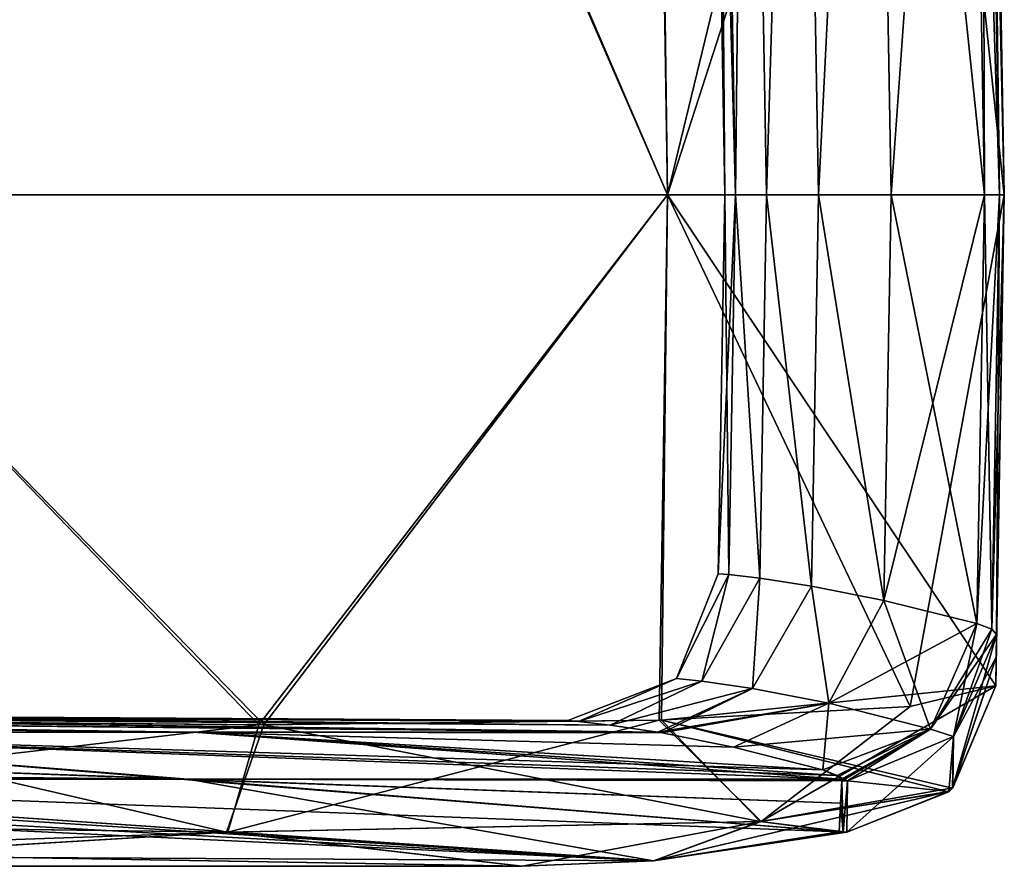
# Model space of a CAD drawing. Extents: x -65 to 803, y -691 to 80.
# Tile 142 of 256: x 51.71 to 57, y -4.3 to 0.24. Entities that reach past the tile are written whole.
import ezdxf

# ---------------------------------------------------------------- set-up
doc = ezdxf.new("R2010")
doc.units = 0
doc.header["$LTSCALE"] = 101.851852
for name, color, linetype in [('397', 7, 'CONTINUOUS'), ('459', 7, 'CONTINUOUS'), ('460', 7, 'CONTINUOUS'), ('461', 7, 'CONTINUOUS'), ('462', 7, 'CONTINUOUS'), ('474', 7, 'CONTINUOUS'), ('475', 7, 'CONTINUOUS'), ('476', 7, 'CONTINUOUS'), ('477', 7, 'CONTINUOUS'), ('478', 7, 'CONTINUOUS'), ('479', 7, 'CONTINUOUS'), ('480', 7, 'CONTINUOUS'), ('481', 7, 'CONTINUOUS'), ('499', 7, 'CONTINUOUS'), ('500', 7, 'CONTINUOUS'), ('501', 7, 'CONTINUOUS'), ('502', 7, 'CONTINUOUS'), ('503', 7, 'CONTINUOUS'), ('504', 7, 'CONTINUOUS'), ('520', 7, 'CONTINUOUS'), ('521', 7, 'CONTINUOUS'), ('522', 7, 'CONTINUOUS')]:
    doc.layers.add(name, color=color, linetype=linetype)

msp = doc.modelspace()

# ---------------------------------------------------------------- linework, layer by layer
at = {"layer": '397', "color": 7, "linetype": 'CONTINUOUS'}
for points in [[(49.4449, -3.584, -31.0693), (52.6457, -3.584, -25.269), (44.2039, -3.5, -25.536), (49.4449, -3.584, -31.0693)], [(44.2039, -3.5, -25.536), (52.6457, -3.584, -25.269), (46.2284, -3.5, -21.6569), (44.2039, -3.5, -25.536)], [(52.6455, -3.584, 25.2696), (49.4446, -3.584, 31.0697), (45.8137, -3.5, 22.5209), (52.6455, -3.584, 25.2696)], [(46.6453, -3.5, 20.7437), (52.6455, -3.584, 25.2696), (45.8137, -3.5, 22.5209), (46.6453, -3.5, 20.7437)], [(52.6457, -3.584, -25.269), (55.1395, -3.5834, -19.1544), (46.2284, -3.5, -21.6569), (52.6457, -3.584, -25.269)], [(46.2284, -3.5, -21.6569), (55.1395, -3.5834, -19.1544), (46.6302, -3.5, -20.7776), (46.2284, -3.5, -21.6569)], [(46.6302, -3.5, -20.7776), (55.1395, -3.5834, -19.1544), (48.5446, -3.5, -15.7959), (46.6302, -3.5, -20.7776)], [(55.1395, -3.5834, 19.155), (52.6455, -3.584, 25.2696), (46.6453, -3.5, 20.7437), (55.1395, -3.5834, 19.155)], [(48.5619, -3.5, 15.7426), (55.1395, -3.5834, 19.155), (46.6453, -3.5, 20.7437), (48.5619, -3.5, 15.7426)], [(55.1395, -3.5834, -19.1544), (54.8839, -3.5452, -13.1535), (48.5446, -3.5, -15.7959), (55.1395, -3.5834, -19.1544)], [(48.5446, -3.5, -15.7959), (54.8839, -3.5452, -13.1535), (49.0067, -3.5, -14.2984), (48.5446, -3.5, -15.7959)], [(48.7522, -3.5, 15.143), (55.1395, -3.5834, 19.155), (48.5619, -3.5, 15.7426), (48.7522, -3.5, 15.143)], [(54.8835, -3.5451, 13.1419), (55.1395, -3.5834, 19.155), (48.7522, -3.5, 15.143), (54.8835, -3.5451, 13.1419)], [(49.9429, -3.5, 10.5729), (54.8835, -3.5451, 13.1419), (48.7522, -3.5, 15.143), (49.9429, -3.5, 10.5729)], [(49.0067, -3.5, -14.2984), (54.8839, -3.5452, -13.1535), (49.9281, -3.5, -10.6429), (49.0067, -3.5, -14.2984)], [(54.8839, -3.5452, -13.1535), (54.7142, -3.5257, -6.6049), (49.9281, -3.5, -10.6429), (54.8839, -3.5452, -13.1535)], [(49.9281, -3.5, -10.6429), (54.7142, -3.5257, -6.6049), (50.5761, -3.5, -6.9387), (49.9281, -3.5, -10.6429)], [(50.4518, -3.5, 7.7921), (54.8835, -3.5451, 13.1419), (49.9429, -3.5, 10.5729), (50.4518, -3.5, 7.7921)], [(54.7139, -3.5256, 6.5872), (54.8835, -3.5451, 13.1419), (50.4518, -3.5, 7.7921), (54.7139, -3.5256, 6.5872)], [(50.7748, -3.5, 5.2922), (54.7139, -3.5256, 6.5872), (50.4518, -3.5, 7.7921), (50.7748, -3.5, 5.2922)], [(50.5761, -3.5, -6.9387), (54.7142, -3.5257, -6.6049), (50.7663, -3.5, -5.373), (50.5761, -3.5, -6.9387)], [(54.7142, -3.5257, -6.6049), (54.6562, -3.5202, -0.0101), (50.7663, -3.5, -5.373), (54.7142, -3.5257, -6.6049)], [(50.7663, -3.5, -5.373), (54.6562, -3.5202, -0.0101), (51.0498, -3.5, -0.0422), (50.7663, -3.5, -5.373)], [(51.0481, -3.5, 0.4274), (54.7139, -3.5256, 6.5872), (50.7748, -3.5, 5.2922), (51.0481, -3.5, 0.4274)], [(54.6562, -3.5202, -0.0101), (54.7139, -3.5256, 6.5872), (51.0481, -3.5, 0.4274), (54.6562, -3.5202, -0.0101)], [(51.0498, -3.5, -0.0422), (54.6562, -3.5202, -0.0101), (51.0481, -3.5, 0.4274), (51.0498, -3.5, -0.0422)], [(45.6074, -3.584, 36.47), (49.4446, -3.584, 31.0697), (52.6158, -3.8362, 39.4228), (45.6074, -3.584, 36.47)], [(48.5329, -3.8232, 43.9248), (45.6074, -3.584, 36.47), (52.6158, -3.8362, 39.4228), (48.5329, -3.8232, 43.9248)], [(49.4449, -3.584, -31.0693), (45.6077, -3.584, -36.4697), (52.5736, -3.8362, -39.4791), (49.4449, -3.584, -31.0693)], [(52.5736, -3.8362, -39.4791), (45.6077, -3.584, -36.4697), (47.9917, -3.7902, -43.3992), (52.5736, -3.8362, -39.4791)], [(49.4446, -3.584, 31.0697), (52.6455, -3.584, 25.2696), (56.1256, -3.8363, 34.2471), (49.4446, -3.584, 31.0697)], [(52.6158, -3.8362, 39.4228), (49.4446, -3.584, 31.0697), (56.1256, -3.8363, 34.2471), (52.6158, -3.8362, 39.4228)], [(52.6457, -3.584, -25.269), (49.4449, -3.584, -31.0693), (56.0264, -3.7864, -32.1909), (52.6457, -3.584, -25.269)], [(56.0264, -3.7864, -32.1909), (49.4449, -3.584, -31.0693), (56.1027, -3.8154, -33.3853), (56.0264, -3.7864, -32.1909)], [(56.1027, -3.8154, -33.3853), (49.4449, -3.584, -31.0693), (56.1256, -3.8363, -34.2471), (56.1027, -3.8154, -33.3853)], [(56.1256, -3.8363, -34.2471), (49.4449, -3.584, -31.0693), (52.5736, -3.8362, -39.4791), (56.1256, -3.8363, -34.2471)], [(52.6455, -3.584, 25.2696), (55.1395, -3.5834, 19.155), (55.1635, -3.5875, 19.617), (52.6455, -3.584, 25.2696)], [(56.1256, -3.8363, 34.2471), (52.6455, -3.584, 25.2696), (56.1027, -3.8154, 33.3853), (56.1256, -3.8363, 34.2471)], [(56.1027, -3.8154, 33.3853), (52.6455, -3.584, 25.2696), (56.0264, -3.7864, 32.1909), (56.1027, -3.8154, 33.3853)], [(56.0264, -3.7864, 32.1909), (52.6455, -3.584, 25.2696), (55.5461, -3.6642, 25.9807), (56.0264, -3.7864, 32.1909)], [(55.5461, -3.6642, 25.9807), (52.6455, -3.584, 25.2696), (55.1635, -3.5875, 19.617), (55.5461, -3.6642, 25.9807)], [(55.1395, -3.5834, -19.1544), (52.6457, -3.584, -25.269), (55.1637, -3.5875, -19.6217), (55.1395, -3.5834, -19.1544)], [(55.1637, -3.5875, -19.6217), (52.6457, -3.584, -25.269), (55.546, -3.6642, -25.9805), (55.1637, -3.5875, -19.6217)], [(55.546, -3.6642, -25.9805), (52.6457, -3.584, -25.269), (56.0264, -3.7864, -32.1909), (55.546, -3.6642, -25.9805)], [(48.7455, -3.8392, -44.217), (52.5736, -3.8362, -39.4791), (47.9917, -3.7902, -43.3992), (48.7455, -3.8392, -44.217)], [(48.737, -3.8386, 44.2047), (48.5329, -3.8232, 43.9248), (52.6158, -3.8362, 39.4228), (48.737, -3.8386, 44.2047)], [(48.737, -3.8386, 44.2047), (52.6158, -3.8362, 39.4228), (55.1165, -4.2736, 48.3759), (48.737, -3.8386, 44.2047)], [(51.6803, -4.2566, 51.6831), (48.737, -3.8386, 44.2047), (55.1165, -4.2736, 48.3759), (51.6803, -4.2566, 51.6831)], [(52.5736, -3.8362, -39.4791), (48.7455, -3.8392, -44.217), (56.114, -4.1186, -43.4691), (52.5736, -3.8362, -39.4791)], [(56.114, -4.1186, -43.4691), (48.7455, -3.8392, -44.217), (55.1169, -4.2735, -48.3746), (56.114, -4.1186, -43.4691)], [(55.1169, -4.2735, -48.3746), (48.7455, -3.8392, -44.217), (49.2474, -3.9022, -45.6098), (55.1169, -4.2735, -48.3746)], [(56.1256, -3.8363, -34.2471), (52.5736, -3.8362, -39.4791), (56.1273, -3.8445, -34.582), (56.1256, -3.8363, -34.2471)], [(56.1273, -3.8445, -34.582), (52.5736, -3.8362, -39.4791), (56.1212, -3.9653, -38.9927), (56.1273, -3.8445, -34.582)], [(56.1212, -3.9653, -38.9927), (52.5736, -3.8362, -39.4791), (56.114, -4.1186, -43.4691), (56.1212, -3.9653, -38.9927)], [(52.6158, -3.8362, 39.4228), (56.1256, -3.8363, 34.2471), (56.1273, -3.8445, 34.582), (52.6158, -3.8362, 39.4228)], [(55.1165, -4.2736, 48.3759), (52.6158, -3.8362, 39.4228), (56.114, -4.1186, 43.4691), (55.1165, -4.2736, 48.3759)], [(56.114, -4.1186, 43.4691), (52.6158, -3.8362, 39.4228), (56.1212, -3.9653, 38.9927), (56.114, -4.1186, 43.4691)], [(56.1212, -3.9653, 38.9927), (52.6158, -3.8362, 39.4228), (56.1273, -3.8445, 34.582), (56.1212, -3.9653, 38.9927)], [(49.1429, -3.9436, -46.8982), (55.1169, -4.2735, -48.3746), (49.2474, -3.9022, -45.6098), (49.1429, -3.9436, -46.8982)], [(48.543, -3.9635, -48.0523), (55.1169, -4.2735, -48.3746), (49.1429, -3.9436, -46.8982), (48.543, -3.9635, -48.0523)], [(51.6832, -4.2566, -51.6802), (55.1169, -4.2735, -48.3746), (48.543, -3.9635, -48.0523), (51.6832, -4.2566, -51.6802)], [(49.7911, -4.3031, 54.412), (51.6803, -4.2566, 51.6831), (54.4074, -4.3031, 49.798), (49.7911, -4.3031, 54.412)], [(54.4119, -4.3031, -49.7916), (51.6832, -4.2566, -51.6802), (49.7975, -4.3031, -54.4075), (54.4119, -4.3031, -49.7916)], [(51.6803, -4.2566, 51.6831), (55.1165, -4.2736, 48.3759), (54.4074, -4.3031, 49.798), (51.6803, -4.2566, 51.6831)], [(55.1169, -4.2735, -48.3746), (51.6832, -4.2566, -51.6802), (54.4119, -4.3031, -49.7916), (55.1169, -4.2735, -48.3746)]]:
    msp.add_3dface(points, dxfattribs=at)
at = {"layer": '459', "color": 7, "linetype": 'CONTINUOUS'}
for points in [[(55.1236, 4.4313, -50.1882), (56.9073, 4.6108, -43.5), (55.1913, -0.7, -50.25), (55.1236, 4.4313, -50.1882)], [(56.9073, 4.6108, -43.5), (57, -0.7, -43.5), (55.1913, -0.7, -50.25), (56.9073, 4.6108, -43.5)], [(50.2103, 4.4309, -55.1108), (52.9953, 4.4061, -52.9705), (50.25, -0.7, -55.1913), (50.2103, 4.4309, -55.1108)], [(50.25, -0.7, -55.1913), (52.9953, 4.4061, -52.9705), (55.1913, -0.7, -50.25), (50.25, -0.7, -55.1913)], [(52.9953, 4.4061, -52.9705), (55.1236, 4.4313, -50.1882), (55.1913, -0.7, -50.25), (52.9953, 4.4061, -52.9705)]]:
    msp.add_3dface(points, dxfattribs=at)
at = {"layer": '460', "color": 7, "linetype": 'CONTINUOUS'}
for points in [[(56.9047, 4.7599, -39.0511), (56.9026, 4.8791, -34.6013), (57, -0.7, -39.0507), (56.9047, 4.7599, -39.0511)], [(57, -0.7, -39.0507), (56.9026, 4.8791, -34.6013), (57, -0.7, -34.6013), (57, -0.7, -39.0507)], [(57, -0.7, -43.5), (56.9073, 4.6108, -43.5), (56.9047, 4.7599, -39.0511), (57, -0.7, -43.5)], [(57, -0.7, -43.5), (56.9047, 4.7599, -39.0511), (57, -0.7, -39.0507), (57, -0.7, -43.5)]]:
    msp.add_3dface(points, dxfattribs=at)
at = {"layer": '461', "color": 7, "linetype": 'CONTINUOUS'}
for points in [[(56.8755, 4.9074, -33.3712), (56.7951, 4.9356, -32.1434), (56.9733, -0.7, -33.367), (56.8755, 4.9074, -33.3712)], [(56.9733, -0.7, -33.367), (56.7951, 4.9356, -32.1434), (56.8931, -0.7, -32.1349), (56.9733, -0.7, -33.367)], [(57, -0.7, -34.6013), (56.9026, 4.8791, -34.6013), (56.8755, 4.9074, -33.3712), (57, -0.7, -34.6013)], [(57, -0.7, -34.6013), (56.8755, 4.9074, -33.3712), (56.9733, -0.7, -33.367), (57, -0.7, -34.6013)]]:
    msp.add_3dface(points, dxfattribs=at)
at = {"layer": '462', "color": 7, "linetype": 'CONTINUOUS'}
for points in [[(55.3971, 5.1952), (55.4528, 5.191, 6.4286), (55.5, -0.7), (55.3971, 5.1952)], [(55.4528, 5.191, -6.4286), (55.3971, 5.1952), (55.5558, -0.7, -6.4347), (55.4528, 5.191, -6.4286)], [(55.5558, -0.7, -6.4347), (55.3971, 5.1952), (55.5, -0.7), (55.5558, -0.7, -6.4347)], [(55.4528, 5.191, 6.4286), (55.6201, 5.1726, 12.8574), (55.5558, -0.7, 6.4347), (55.4528, 5.191, 6.4286)], [(55.5, -0.7), (55.4528, 5.191, 6.4286), (55.5558, -0.7, 6.4347), (55.5, -0.7)], [(55.6201, 5.1726, -12.8574), (55.4528, 5.191, -6.4286), (55.5558, -0.7, -6.4347), (55.6201, 5.1726, -12.8574)], [(55.5558, -0.7, 6.4347), (55.6201, 5.1726, 12.8574), (55.723, -0.7, 12.8675), (55.5558, -0.7, 6.4347)], [(55.723, -0.7, -12.8675), (55.6201, 5.1726, -12.8574), (55.5558, -0.7, -6.4347), (55.723, -0.7, -12.8675)], [(55.6201, 5.1726, 12.8574), (55.8992, 5.132, 19.2861), (55.723, -0.7, 12.8675), (55.6201, 5.1726, 12.8574)], [(55.8992, 5.132, -19.2861), (55.6201, 5.1726, -12.8574), (55.723, -0.7, -12.8675), (55.8992, 5.132, -19.2861)], [(55.723, -0.7, 12.8675), (55.8992, 5.132, 19.2861), (56.0017, -0.7, 19.2964), (55.723, -0.7, 12.8675)], [(56.0017, -0.7, -19.2964), (55.8992, 5.132, -19.2861), (55.723, -0.7, -12.8675), (56.0017, -0.7, -19.2964)], [(55.8992, 5.132, 19.2861), (56.2907, 5.0573, 25.7149), (56.0017, -0.7, 19.2964), (55.8992, 5.132, 19.2861)], [(56.2907, 5.0573, -25.7149), (55.8992, 5.132, -19.2861), (56.0017, -0.7, -19.2964), (56.2907, 5.0573, -25.7149)], [(56.0017, -0.7, 19.2964), (56.2907, 5.0573, 25.7149), (56.3918, -0.7, 25.7195), (56.0017, -0.7, 19.2964)], [(56.3918, -0.7, -25.7195), (56.2907, 5.0573, -25.7149), (56.0017, -0.7, -19.2964), (56.3918, -0.7, -25.7195)], [(56.8931, -0.7, -32.1349), (56.7951, 4.9356, -32.1434), (56.2907, 5.0573, -25.7149), (56.8931, -0.7, -32.1349)], [(56.8931, -0.7, -32.1349), (56.2907, 5.0573, -25.7149), (56.3918, -0.7, -25.7195), (56.8931, -0.7, -32.1349)], [(56.2907, 5.0573, 25.7149), (56.7951, 4.9356, 32.1434), (56.3918, -0.7, 25.7195), (56.2907, 5.0573, 25.7149)], [(56.3918, -0.7, 25.7195), (56.7951, 4.9356, 32.1434), (56.8931, -0.7, 32.1349), (56.3918, -0.7, 25.7195)]]:
    msp.add_3dface(points, dxfattribs=at)
at = {"layer": '474', "color": 7, "linetype": 'CONTINUOUS'}
for points in [[(50.2301, -3.5191, 55.146), (53.0235, -3.5445, 52.9981), (50.25, -0.7, 55.1913), (50.2301, -3.5191, 55.146)], [(50.25, -0.7, 55.1913), (53.0235, -3.5445, 52.9981), (55.1913, -0.7, 50.25), (50.25, -0.7, 55.1913)], [(53.0235, -3.5445, 52.9981), (55.1591, -3.5186, 50.2074), (55.1913, -0.7, 50.25), (53.0235, -3.5445, 52.9981)], [(55.1591, -3.5186, 50.2074), (56.954, -3.3342, 43.5), (55.1913, -0.7, 50.25), (55.1591, -3.5186, 50.2074)], [(56.954, -3.3342, 43.5), (57, -0.7, 43.5), (55.1913, -0.7, 50.25), (56.954, -3.3342, 43.5)]]:
    msp.add_3dface(points, dxfattribs=at)
at = {"layer": '475', "color": 7, "linetype": 'CONTINUOUS'}
for points in [[(57, -0.7, 43.5), (56.954, -3.3342, 43.5), (56.9567, -3.1815, 39.0511), (57, -0.7, 43.5)], [(57, -0.7, 43.5), (56.9567, -3.1815, 39.0511), (57, -0.7, 39.0507), (57, -0.7, 43.5)], [(56.9567, -3.1815, 39.0511), (56.9588, -3.0593, 34.6013), (57, -0.7, 39.0507), (56.9567, -3.1815, 39.0511)], [(57, -0.7, 39.0507), (56.9588, -3.0593, 34.6013), (57, -0.7, 34.6013), (57, -0.7, 39.0507)]]:
    msp.add_3dface(points, dxfattribs=at)
at = {"layer": '476', "color": 7, "linetype": 'CONTINUOUS'}
for points in [[(56.8531, -3.0011, 32.1384), (56.8931, -0.7, 32.1349), (56.9733, -0.7, 33.367), (56.8531, -3.0011, 32.1384)], [(56.9326, -3.0302, 33.3687), (56.8531, -3.0011, 32.1384), (56.9733, -0.7, 33.367), (56.9326, -3.0302, 33.3687)], [(57, -0.7, 34.6013), (56.9588, -3.0593, 34.6013), (56.9326, -3.0302, 33.3687), (57, -0.7, 34.6013)], [(57, -0.7, 34.6013), (56.9326, -3.0302, 33.3687), (56.9733, -0.7, 33.367), (57, -0.7, 34.6013)]]:
    msp.add_3dface(points, dxfattribs=at)
at = {"layer": '477', "color": 7, "linetype": 'CONTINUOUS'}
for points in [[(55.5, -0.7), (55.5558, -0.7, 6.4347), (55.4645, -2.7339, 0), (55.5, -0.7)], [(55.52, -2.7383, -6.4276), (55.5, -0.7), (55.4645, -2.7339, 0), (55.52, -2.7383, -6.4276)], [(55.4645, -2.7339, 0), (55.5558, -0.7, 6.4347), (55.52, -2.7383, 6.4276), (55.4645, -2.7339, 0)], [(55.5558, -0.7, -6.4347), (55.5, -0.7), (55.52, -2.7383, -6.4276), (55.5558, -0.7, -6.4347)], [(55.6867, -2.7574, -12.8554), (55.5558, -0.7, -6.4347), (55.52, -2.7383, -6.4276), (55.6867, -2.7574, -12.8554)], [(55.52, -2.7383, 6.4276), (55.5558, -0.7, 6.4347), (55.6867, -2.7574, 12.8554), (55.52, -2.7383, 6.4276)], [(55.723, -0.7, -12.8675), (55.5558, -0.7, -6.4347), (55.6867, -2.7574, -12.8554), (55.723, -0.7, -12.8675)], [(55.5558, -0.7, 6.4347), (55.723, -0.7, 12.8675), (55.6867, -2.7574, 12.8554), (55.5558, -0.7, 6.4347)], [(55.9643, -2.7993, -19.2831), (55.723, -0.7, -12.8675), (55.6867, -2.7574, -12.8554), (55.9643, -2.7993, -19.2831)], [(55.6867, -2.7574, 12.8554), (55.723, -0.7, 12.8675), (55.9643, -2.7993, 19.2831), (55.6867, -2.7574, 12.8554)], [(56.0017, -0.7, -19.2964), (55.723, -0.7, -12.8675), (55.9643, -2.7993, -19.2831), (56.0017, -0.7, -19.2964)], [(55.723, -0.7, 12.8675), (56.0017, -0.7, 19.2964), (55.9643, -2.7993, 19.2831), (55.723, -0.7, 12.8675)], [(56.3531, -2.8762, -25.7109), (56.0017, -0.7, -19.2964), (55.9643, -2.7993, -19.2831), (56.3531, -2.8762, -25.7109)], [(55.9643, -2.7993, 19.2831), (56.0017, -0.7, 19.2964), (56.3531, -2.8762, 25.7109), (55.9643, -2.7993, 19.2831)], [(56.3918, -0.7, -25.7195), (56.0017, -0.7, -19.2964), (56.3531, -2.8762, -25.7109), (56.3918, -0.7, -25.7195)], [(56.0017, -0.7, 19.2964), (56.3918, -0.7, 25.7195), (56.3531, -2.8762, 25.7109), (56.0017, -0.7, 19.2964)], [(56.8531, -3.0011, -32.1384), (56.3918, -0.7, -25.7195), (56.3531, -2.8762, -25.7109), (56.8531, -3.0011, -32.1384)], [(56.3918, -0.7, 25.7195), (56.8931, -0.7, 32.1349), (56.3531, -2.8762, 25.7109), (56.3918, -0.7, 25.7195)], [(56.8931, -0.7, 32.1349), (56.8531, -3.0011, 32.1384), (56.3531, -2.8762, 25.7109), (56.8931, -0.7, 32.1349)], [(56.8931, -0.7, -32.1349), (56.3918, -0.7, -25.7195), (56.8531, -3.0011, -32.1384), (56.8931, -0.7, -32.1349)]]:
    msp.add_3dface(points, dxfattribs=at)
at = {"layer": '478', "color": 7, "linetype": 'CONTINUOUS'}
for points in [[(55.52, -2.7383, -6.4276), (55.4645, -2.7339, 0), (55.2392, -3.2953, -3.5728), (55.52, -2.7383, -6.4276)], [(55.4645, -2.7339, 0), (55.52, -2.7383, 6.4276), (55.2392, -3.2953, 3.5728), (55.4645, -2.7339, 0)], [(55.2392, -3.2953, -3.5728), (55.4645, -2.7339, 0), (55.2392, -3.2953, 3.5728), (55.2392, -3.2953, -3.5728)], [(55.3755, -3.3099, -10.7179), (55.52, -2.7383, -6.4276), (55.2392, -3.2953, -3.5728), (55.3755, -3.3099, -10.7179)], [(55.2392, -3.2953, 3.5728), (55.52, -2.7383, 6.4276), (55.3755, -3.3099, 10.7179), (55.2392, -3.2953, 3.5728)], [(55.6867, -2.7574, -12.8554), (55.52, -2.7383, -6.4276), (55.3755, -3.3099, -10.7179), (55.6867, -2.7574, -12.8554)], [(55.52, -2.7383, 6.4276), (55.6867, -2.7574, 12.8554), (55.3755, -3.3099, 10.7179), (55.52, -2.7383, 6.4276)], [(55.6482, -3.3497, -17.8622), (55.6867, -2.7574, -12.8554), (55.3755, -3.3099, -10.7179), (55.6482, -3.3497, -17.8622)], [(55.3755, -3.3099, 10.7179), (55.6867, -2.7574, 12.8554), (55.6482, -3.3497, 17.8622), (55.3755, -3.3099, 10.7179)], [(55.9643, -2.7993, -19.2831), (55.6867, -2.7574, -12.8554), (55.6482, -3.3497, -17.8622), (55.9643, -2.7993, -19.2831)], [(55.6867, -2.7574, 12.8554), (55.9643, -2.7993, 19.2831), (55.6482, -3.3497, 17.8622), (55.6867, -2.7574, 12.8554)], [(56.0575, -3.4287, -25.005), (55.9643, -2.7993, -19.2831), (55.6482, -3.3497, -17.8622), (56.0575, -3.4287, -25.005)], [(55.6482, -3.3497, 17.8622), (55.9643, -2.7993, 19.2831), (56.0575, -3.4287, 25.005), (55.6482, -3.3497, 17.8622)], [(56.3531, -2.8762, -25.7109), (55.9643, -2.7993, -19.2831), (56.0575, -3.4287, -25.005), (56.3531, -2.8762, -25.7109)], [(55.9643, -2.7993, 19.2831), (56.3531, -2.8762, 25.7109), (56.0575, -3.4287, 25.005), (55.9643, -2.7993, 19.2831)], [(56.3531, -2.8762, 25.7109), (56.8531, -3.0011, 32.1384), (56.0575, -3.4287, 25.005), (56.3531, -2.8762, 25.7109)], [(56.6038, -3.5671, -32.1462), (56.3531, -2.8762, -25.7109), (56.0575, -3.4287, -25.005), (56.6038, -3.5671, -32.1462)], [(56.8531, -3.0011, -32.1384), (56.3531, -2.8762, -25.7109), (56.6038, -3.5671, -32.1462), (56.8531, -3.0011, -32.1384)], [(56.0575, -3.4287, 25.005), (56.8531, -3.0011, 32.1384), (56.6042, -3.5668, 32.1462), (56.0575, -3.4287, 25.005)], [(54.7139, -3.5256, 6.5872), (54.6562, -3.5202, -0.0101), (55.2392, -3.2953, 3.5728), (54.7139, -3.5256, 6.5872)], [(54.6562, -3.5202, -0.0101), (54.7142, -3.5257, -6.6049), (55.2392, -3.2953, -3.5728), (54.6562, -3.5202, -0.0101)], [(54.6562, -3.5202, -0.0101), (55.2392, -3.2953, -3.5728), (55.2392, -3.2953, 3.5728), (54.6562, -3.5202, -0.0101)], [(54.7139, -3.5256, 6.5872), (55.2392, -3.2953, 3.5728), (55.3755, -3.3099, 10.7179), (54.7139, -3.5256, 6.5872)], [(54.8835, -3.5451, 13.1419), (54.7139, -3.5256, 6.5872), (55.3755, -3.3099, 10.7179), (54.8835, -3.5451, 13.1419)], [(54.7142, -3.5257, -6.6049), (55.3755, -3.3099, -10.7179), (55.2392, -3.2953, -3.5728), (54.7142, -3.5257, -6.6049)], [(54.7142, -3.5257, -6.6049), (54.8839, -3.5452, -13.1535), (55.3755, -3.3099, -10.7179), (54.7142, -3.5257, -6.6049)], [(54.8835, -3.5451, 13.1419), (55.3755, -3.3099, 10.7179), (55.6482, -3.3497, 17.8622), (54.8835, -3.5451, 13.1419)], [(54.8839, -3.5452, -13.1535), (55.6482, -3.3497, -17.8622), (55.3755, -3.3099, -10.7179), (54.8839, -3.5452, -13.1535)], [(55.1395, -3.5834, 19.155), (54.8835, -3.5451, 13.1419), (55.6482, -3.3497, 17.8622), (55.1395, -3.5834, 19.155)], [(54.8839, -3.5452, -13.1535), (55.1395, -3.5834, -19.1544), (55.6482, -3.3497, -17.8622), (54.8839, -3.5452, -13.1535)], [(55.1395, -3.5834, 19.155), (55.6482, -3.3497, 17.8622), (56.0575, -3.4287, 25.005), (55.1395, -3.5834, 19.155)], [(55.1395, -3.5834, -19.1544), (55.1637, -3.5875, -19.6217), (55.6482, -3.3497, -17.8622), (55.1395, -3.5834, -19.1544)], [(55.1637, -3.5875, -19.6217), (56.0575, -3.4287, -25.005), (55.6482, -3.3497, -17.8622), (55.1637, -3.5875, -19.6217)], [(55.1635, -3.5875, 19.617), (55.1395, -3.5834, 19.155), (56.0575, -3.4287, 25.005), (55.1635, -3.5875, 19.617)], [(55.5461, -3.6642, 25.9807), (55.1635, -3.5875, 19.617), (56.0575, -3.4287, 25.005), (55.5461, -3.6642, 25.9807)], [(55.1637, -3.5875, -19.6217), (55.546, -3.6642, -25.9805), (56.0575, -3.4287, -25.005), (55.1637, -3.5875, -19.6217)], [(55.546, -3.6642, -25.9805), (56.0264, -3.7864, -32.1909), (56.0575, -3.4287, -25.005), (55.546, -3.6642, -25.9805)], [(55.5461, -3.6642, 25.9807), (56.0575, -3.4287, 25.005), (56.6042, -3.5668, 32.1462), (55.5461, -3.6642, 25.9807)], [(56.0264, -3.7864, -32.1909), (56.6038, -3.5671, -32.1462), (56.0575, -3.4287, -25.005), (56.0264, -3.7864, -32.1909)], [(56.0264, -3.7864, 32.1909), (55.5461, -3.6642, 25.9807), (56.6042, -3.5668, 32.1462), (56.0264, -3.7864, 32.1909)]]:
    msp.add_3dface(points, dxfattribs=at)
at = {"layer": '479', "color": 7, "linetype": 'CONTINUOUS'}
for points in [[(56.6042, -3.5668, 32.1462), (56.8531, -3.0011, 32.1384), (56.728, -3.6075, 34.5879), (56.6042, -3.5668, 32.1462)], [(56.8531, -3.0011, 32.1384), (56.9326, -3.0302, 33.3687), (56.728, -3.6075, 34.5879), (56.8531, -3.0011, 32.1384)], [(56.9326, -3.0302, 33.3687), (56.9588, -3.0593, 34.6013), (56.728, -3.6075, 34.5879), (56.9326, -3.0302, 33.3687)], [(56.1027, -3.8154, 33.3853), (56.0264, -3.7864, 32.1909), (56.6042, -3.5668, 32.1462), (56.1027, -3.8154, 33.3853)], [(56.1256, -3.8363, 34.2471), (56.1027, -3.8154, 33.3853), (56.6042, -3.5668, 32.1462), (56.1256, -3.8363, 34.2471)], [(56.1273, -3.8445, 34.582), (56.1256, -3.8363, 34.2471), (56.6042, -3.5668, 32.1462), (56.1273, -3.8445, 34.582)], [(56.1273, -3.8445, 34.582), (56.6042, -3.5668, 32.1462), (56.1589, -3.8451, 34.5819), (56.1273, -3.8445, 34.582)], [(56.1589, -3.8451, 34.5819), (56.6042, -3.5668, 32.1462), (56.728, -3.6075, 34.5879), (56.1589, -3.8451, 34.5819)]]:
    msp.add_3dface(points, dxfattribs=at)
at = {"layer": '480', "color": 7, "linetype": 'CONTINUOUS'}
for points in [[(56.9588, -3.0593, 34.6013), (56.9567, -3.1815, 39.0511), (56.7222, -3.8831, 43.479), (56.9588, -3.0593, 34.6013)], [(56.728, -3.6075, 34.5879), (56.9588, -3.0593, 34.6013), (56.7222, -3.8831, 43.479), (56.728, -3.6075, 34.5879)], [(56.9567, -3.1815, 39.0511), (56.954, -3.3342, 43.5), (56.7222, -3.8831, 43.479), (56.9567, -3.1815, 39.0511)], [(56.1589, -3.8451, 34.5819), (56.728, -3.6075, 34.5879), (56.1542, -4.1197, 43.4696), (56.1589, -3.8451, 34.5819)], [(56.1542, -4.1197, 43.4696), (56.728, -3.6075, 34.5879), (56.7018, -3.903, 43.4782), (56.1542, -4.1197, 43.4696)], [(56.7018, -3.903, 43.4782), (56.728, -3.6075, 34.5879), (56.7222, -3.8831, 43.479), (56.7018, -3.903, 43.4782)], [(56.114, -4.1186, 43.4691), (56.1212, -3.9653, 38.9927), (56.1273, -3.8445, 34.582), (56.114, -4.1186, 43.4691)], [(56.114, -4.1186, 43.4691), (56.1273, -3.8445, 34.582), (56.1345, -4.1194, 43.4696), (56.114, -4.1186, 43.4691)], [(56.1273, -3.8445, 34.582), (56.1589, -3.8451, 34.5819), (56.1345, -4.1194, 43.4696), (56.1273, -3.8445, 34.582)], [(56.1345, -4.1194, 43.4696), (56.1589, -3.8451, 34.5819), (56.1542, -4.1197, 43.4696), (56.1345, -4.1194, 43.4696)]]:
    msp.add_3dface(points, dxfattribs=at)
at = {"layer": '481', "color": 7, "linetype": 'CONTINUOUS'}
for points in [[(56.954, -3.3342, 43.5), (55.1591, -3.5186, 50.2074), (56.7222, -3.8831, 43.479), (56.954, -3.3342, 43.5)], [(52.8236, -4.1209, 52.8304), (50.2301, -3.5191, 55.146), (48.5355, -4.0623, 55.6944), (52.8236, -4.1209, 52.8304)], [(53.0235, -3.5445, 52.9981), (50.2301, -3.5191, 55.146), (52.8236, -4.1209, 52.8304), (53.0235, -3.5445, 52.9981)], [(55.1591, -3.5186, 50.2074), (53.0235, -3.5445, 52.9981), (55.6899, -4.0626, 48.5464), (55.1591, -3.5186, 50.2074)], [(55.1591, -3.5186, 50.2074), (56.7018, -3.903, 43.4782), (56.7222, -3.8831, 43.479), (55.1591, -3.5186, 50.2074)], [(56.7018, -3.903, 43.4782), (55.1591, -3.5186, 50.2074), (55.6899, -4.0626, 48.5464), (56.7018, -3.903, 43.4782)], [(55.6899, -4.0626, 48.5464), (53.0235, -3.5445, 52.9981), (52.8236, -4.1209, 52.8304), (55.6899, -4.0626, 48.5464)], [(56.1542, -4.1197, 43.4696), (56.7018, -3.903, 43.4782), (55.6899, -4.0626, 48.5464), (56.1542, -4.1197, 43.4696)], [(49.7911, -4.3031, 54.412), (52.8236, -4.1209, 52.8304), (48.5355, -4.0623, 55.6944), (49.7911, -4.3031, 54.412)], [(55.1165, -4.2736, 48.3759), (55.6899, -4.0626, 48.5464), (52.8236, -4.1209, 52.8304), (55.1165, -4.2736, 48.3759)], [(55.1165, -4.2736, 48.3759), (56.114, -4.1186, 43.4691), (55.6899, -4.0626, 48.5464), (55.1165, -4.2736, 48.3759)], [(56.114, -4.1186, 43.4691), (56.1345, -4.1194, 43.4696), (55.6899, -4.0626, 48.5464), (56.114, -4.1186, 43.4691)], [(56.1345, -4.1194, 43.4696), (56.1542, -4.1197, 43.4696), (55.6899, -4.0626, 48.5464), (56.1345, -4.1194, 43.4696)], [(49.7911, -4.3031, 54.412), (54.4074, -4.3031, 49.798), (52.8236, -4.1209, 52.8304), (49.7911, -4.3031, 54.412)], [(54.4074, -4.3031, 49.798), (55.1165, -4.2736, 48.3759), (52.8236, -4.1209, 52.8304), (54.4074, -4.3031, 49.798)]]:
    msp.add_3dface(points, dxfattribs=at)
at = {"layer": '499', "color": 7, "linetype": 'CONTINUOUS'}
for points in [[(56.4949, -3.4456, -46.9773), (56.954, -3.3342, -43.5), (55.6944, -4.0623, -48.5355), (56.4949, -3.4456, -46.9773)], [(55.6944, -4.0623, -48.5355), (56.954, -3.3342, -43.5), (56.7232, -3.8822, -43.479), (55.6944, -4.0623, -48.5355)], [(55.146, -3.5191, -50.2301), (56.4949, -3.4456, -46.9773), (55.6944, -4.0623, -48.5355), (55.146, -3.5191, -50.2301)], [(50.2074, -3.5186, -55.1591), (52.9981, -3.5445, -53.0235), (48.5464, -4.0626, -55.6899), (50.2074, -3.5186, -55.1591)], [(52.9981, -3.5445, -53.0235), (55.146, -3.5191, -50.2301), (52.8304, -4.1209, -52.8236), (52.9981, -3.5445, -53.0235)], [(52.8304, -4.1209, -52.8236), (55.146, -3.5191, -50.2301), (55.6944, -4.0623, -48.5355), (52.8304, -4.1209, -52.8236)], [(48.5464, -4.0626, -55.6899), (52.9981, -3.5445, -53.0235), (52.8304, -4.1209, -52.8236), (48.5464, -4.0626, -55.6899)], [(55.1169, -4.2735, -48.3746), (55.6944, -4.0623, -48.5355), (56.7022, -3.9026, -43.4782), (55.1169, -4.2735, -48.3746)], [(55.1169, -4.2735, -48.3746), (56.7022, -3.9026, -43.4782), (56.1542, -4.1197, -43.4696), (55.1169, -4.2735, -48.3746)], [(56.7022, -3.9026, -43.4782), (55.6944, -4.0623, -48.5355), (56.7232, -3.8822, -43.479), (56.7022, -3.9026, -43.4782)], [(48.3758, -4.2736, -55.1163), (48.5464, -4.0626, -55.6899), (52.8304, -4.1209, -52.8236), (48.3758, -4.2736, -55.1163)], [(54.4119, -4.3031, -49.7916), (52.8304, -4.1209, -52.8236), (55.6944, -4.0623, -48.5355), (54.4119, -4.3031, -49.7916)], [(55.1169, -4.2735, -48.3746), (54.4119, -4.3031, -49.7916), (55.6944, -4.0623, -48.5355), (55.1169, -4.2735, -48.3746)], [(49.7975, -4.3031, -54.4075), (48.3758, -4.2736, -55.1163), (52.8304, -4.1209, -52.8236), (49.7975, -4.3031, -54.4075)], [(54.4119, -4.3031, -49.7916), (49.7975, -4.3031, -54.4075), (52.8304, -4.1209, -52.8236), (54.4119, -4.3031, -49.7916)], [(56.114, -4.1186, -43.4691), (55.1169, -4.2735, -48.3746), (56.1345, -4.1194, -43.4696), (56.114, -4.1186, -43.4691)], [(55.1169, -4.2735, -48.3746), (56.1542, -4.1197, -43.4696), (56.1345, -4.1194, -43.4696), (55.1169, -4.2735, -48.3746)]]:
    msp.add_3dface(points, dxfattribs=at)
at = {"layer": '500', "color": 7, "linetype": 'CONTINUOUS'}
for points in [[(56.9567, -3.1815, -39.0511), (56.9588, -3.0593, -34.6013), (56.728, -3.6075, -34.5879), (56.9567, -3.1815, -39.0511)], [(56.7232, -3.8822, -43.479), (56.954, -3.3342, -43.5), (56.9567, -3.1815, -39.0511), (56.7232, -3.8822, -43.479)], [(56.7232, -3.8822, -43.479), (56.9567, -3.1815, -39.0511), (56.728, -3.6075, -34.5879), (56.7232, -3.8822, -43.479)], [(56.1589, -3.8451, -34.5819), (56.7022, -3.9026, -43.4782), (56.728, -3.6075, -34.5879), (56.1589, -3.8451, -34.5819)], [(56.7022, -3.9026, -43.4782), (56.7232, -3.8822, -43.479), (56.728, -3.6075, -34.5879), (56.7022, -3.9026, -43.4782)], [(56.1273, -3.8445, -34.582), (56.1212, -3.9653, -38.9927), (56.1345, -4.1194, -43.4696), (56.1273, -3.8445, -34.582)], [(56.1273, -3.8445, -34.582), (56.1345, -4.1194, -43.4696), (56.1589, -3.8451, -34.5819), (56.1273, -3.8445, -34.582)], [(56.1345, -4.1194, -43.4696), (56.1542, -4.1197, -43.4696), (56.1589, -3.8451, -34.5819), (56.1345, -4.1194, -43.4696)], [(56.1542, -4.1197, -43.4696), (56.7022, -3.9026, -43.4782), (56.1589, -3.8451, -34.5819), (56.1542, -4.1197, -43.4696)], [(56.1212, -3.9653, -38.9927), (56.114, -4.1186, -43.4691), (56.1345, -4.1194, -43.4696), (56.1212, -3.9653, -38.9927)]]:
    msp.add_3dface(points, dxfattribs=at)
at = {"layer": '501', "color": 7, "linetype": 'CONTINUOUS'}
for points in [[(56.8531, -3.0011, -32.1384), (56.6038, -3.5671, -32.1462), (56.9326, -3.0302, -33.3687), (56.8531, -3.0011, -32.1384)], [(56.6038, -3.5671, -32.1462), (56.9588, -3.0593, -34.6013), (56.9326, -3.0302, -33.3687), (56.6038, -3.5671, -32.1462)], [(56.9588, -3.0593, -34.6013), (56.6038, -3.5671, -32.1462), (56.728, -3.6075, -34.5879), (56.9588, -3.0593, -34.6013)], [(56.6038, -3.5671, -32.1462), (56.0264, -3.7864, -32.1909), (56.1589, -3.8451, -34.5819), (56.6038, -3.5671, -32.1462)], [(56.6038, -3.5671, -32.1462), (56.1589, -3.8451, -34.5819), (56.728, -3.6075, -34.5879), (56.6038, -3.5671, -32.1462)], [(56.0264, -3.7864, -32.1909), (56.1027, -3.8154, -33.3853), (56.1589, -3.8451, -34.5819), (56.0264, -3.7864, -32.1909)], [(56.1027, -3.8154, -33.3853), (56.1256, -3.8363, -34.2471), (56.1589, -3.8451, -34.5819), (56.1027, -3.8154, -33.3853)], [(56.1256, -3.8363, -34.2471), (56.1273, -3.8445, -34.582), (56.1589, -3.8451, -34.5819), (56.1256, -3.8363, -34.2471)]]:
    msp.add_3dface(points, dxfattribs=at)
at = {"layer": '502', "color": 7, "linetype": 'CONTINUOUS'}
for points in [[(56.8931, -0.7, -32.1349), (56.8531, -3.0011, -32.1384), (56.9326, -3.0302, -33.3687), (56.8931, -0.7, -32.1349)], [(56.9733, -0.7, -33.367), (56.8931, -0.7, -32.1349), (56.9326, -3.0302, -33.3687), (56.9733, -0.7, -33.367)], [(56.9588, -3.0593, -34.6013), (56.9733, -0.7, -33.367), (56.9326, -3.0302, -33.3687), (56.9588, -3.0593, -34.6013)], [(57, -0.7, -34.6013), (56.9733, -0.7, -33.367), (56.9588, -3.0593, -34.6013), (57, -0.7, -34.6013)]]:
    msp.add_3dface(points, dxfattribs=at)
at = {"layer": '503', "color": 7, "linetype": 'CONTINUOUS'}
for points in [[(57, -0.7, -43.5), (57, -0.7, -39.0507), (56.954, -3.3342, -43.5), (57, -0.7, -43.5)], [(56.954, -3.3342, -43.5), (57, -0.7, -39.0507), (56.9567, -3.1815, -39.0511), (56.954, -3.3342, -43.5)], [(57, -0.7, -39.0507), (57, -0.7, -34.6013), (56.9567, -3.1815, -39.0511), (57, -0.7, -39.0507)], [(57, -0.7, -34.6013), (56.9588, -3.0593, -34.6013), (56.9567, -3.1815, -39.0511), (57, -0.7, -34.6013)]]:
    msp.add_3dface(points, dxfattribs=at)
at = {"layer": '504', "color": 7, "linetype": 'CONTINUOUS'}
for points in [[(50.25, -0.7, -55.1913), (52.9981, -3.5445, -53.0235), (50.2074, -3.5186, -55.1591), (50.25, -0.7, -55.1913)], [(50.25, -0.7, -55.1913), (55.1913, -0.7, -50.25), (52.9981, -3.5445, -53.0235), (50.25, -0.7, -55.1913)], [(55.1913, -0.7, -50.25), (55.146, -3.5191, -50.2301), (52.9981, -3.5445, -53.0235), (55.1913, -0.7, -50.25)], [(55.1913, -0.7, -50.25), (56.4949, -3.4456, -46.9773), (55.146, -3.5191, -50.2301), (55.1913, -0.7, -50.25)], [(55.1913, -0.7, -50.25), (57, -0.7, -43.5), (56.4949, -3.4456, -46.9773), (55.1913, -0.7, -50.25)], [(57, -0.7, -43.5), (56.954, -3.3342, -43.5), (56.4949, -3.4456, -46.9773), (57, -0.7, -43.5)]]:
    msp.add_3dface(points, dxfattribs=at)
at = {"layer": '520', "color": 7, "linetype": 'CONTINUOUS'}
for points in [[(56.8931, -0.7, 32.1349), (56.7951, 4.9356, 32.1434), (56.8755, 4.9074, 33.3712), (56.8931, -0.7, 32.1349)], [(56.8931, -0.7, 32.1349), (56.8755, 4.9074, 33.3712), (56.9733, -0.7, 33.367), (56.8931, -0.7, 32.1349)], [(56.8755, 4.9074, 33.3712), (56.9026, 4.8791, 34.6013), (56.9733, -0.7, 33.367), (56.8755, 4.9074, 33.3712)], [(56.9026, 4.8791, 34.6013), (57, -0.7, 34.6013), (56.9733, -0.7, 33.367), (56.9026, 4.8791, 34.6013)]]:
    msp.add_3dface(points, dxfattribs=at)
at = {"layer": '521', "color": 7, "linetype": 'CONTINUOUS'}
for points in [[(56.9026, 4.8791, 34.6013), (56.9047, 4.7599, 39.0511), (57, -0.7, 34.6013), (56.9026, 4.8791, 34.6013)], [(56.9047, 4.7599, 39.0511), (56.9073, 4.6108, 43.5), (57, -0.7, 39.0507), (56.9047, 4.7599, 39.0511)], [(56.9047, 4.7599, 39.0511), (57, -0.7, 39.0507), (57, -0.7, 34.6013), (56.9047, 4.7599, 39.0511)], [(56.9073, 4.6108, 43.5), (57, -0.7, 43.5), (57, -0.7, 39.0507), (56.9073, 4.6108, 43.5)]]:
    msp.add_3dface(points, dxfattribs=at)
at = {"layer": '522', "color": 7, "linetype": 'CONTINUOUS'}
for points in [[(56.9073, 4.6108, 43.5), (56.4532, 4.5024, 46.967), (57, -0.7, 43.5), (56.9073, 4.6108, 43.5)], [(56.4532, 4.5024, 46.967), (55.1108, 4.4309, 50.2103), (55.1913, -0.7, 50.25), (56.4532, 4.5024, 46.967)], [(57, -0.7, 43.5), (56.4532, 4.5024, 46.967), (55.1913, -0.7, 50.25), (57, -0.7, 43.5)], [(52.9705, 4.4061, 52.9953), (50.1882, 4.4313, 55.1236), (50.25, -0.7, 55.1913), (52.9705, 4.4061, 52.9953)], [(52.9705, 4.4061, 52.9953), (50.25, -0.7, 55.1913), (55.1913, -0.7, 50.25), (52.9705, 4.4061, 52.9953)], [(55.1108, 4.4309, 50.2103), (52.9705, 4.4061, 52.9953), (55.1913, -0.7, 50.25), (55.1108, 4.4309, 50.2103)]]:
    msp.add_3dface(points, dxfattribs=at)

doc.saveas('drawing.dxf')
